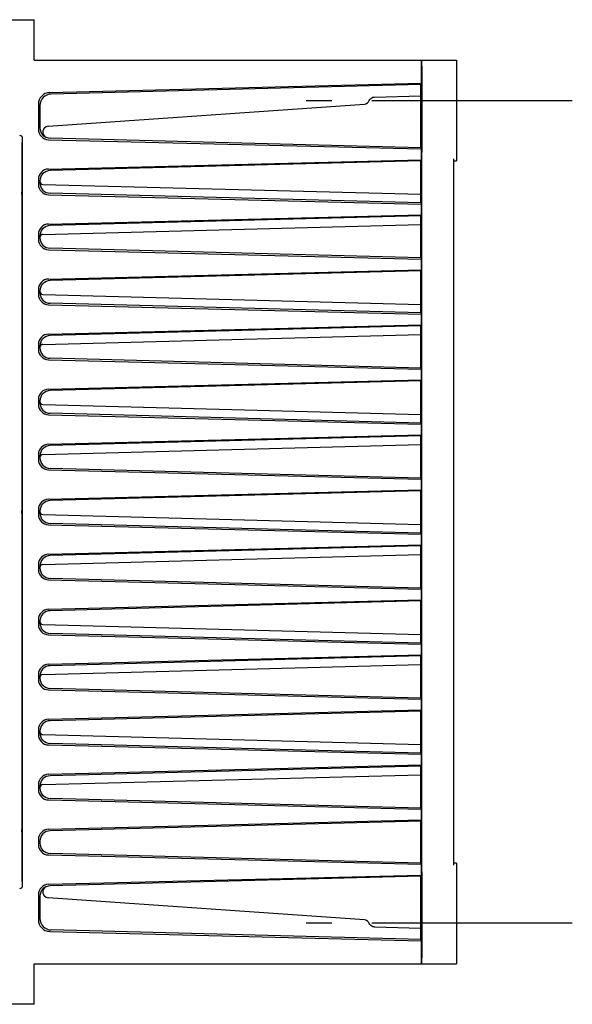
# Model space of a CAD drawing. Header units: millimetres. Extents: x 129 to 1625, y 132 to 1105.
# Tile 29 of 29: x 1398 to 1493, y 935 to 1105. Entities that reach past the tile are written whole.
import ezdxf

# ---------------------------------------------------------------- set-up
doc = ezdxf.new("R2010")
doc.units = ezdxf.units.MM
doc.header["$LTSCALE"] = 92.4
doc.linetypes.add('CENTER', pattern=[0.6, 0.375, -0.075, 0.075, -0.075])
doc.linetypes.add('HIDDEN', pattern=[0.2, 0.1, -0.1])
for name, color, linetype in [('ALL_AXIS', 7, 'CONTINUOUS'), ('ALL_FEATURES', 7, 'CONTINUOUS'), ('DEFAULT_2', 8, 'HIDDEN')]:
    doc.layers.add(name, color=color, linetype=linetype)

msp = doc.modelspace()

# ---------------------------------------------------------------- linework, layer by layer
at = {"layer": 'ALL_AXIS', "color": 7, "linetype": 'CENTER'}
for p, q in [((1493, 1091), (1447, 1091)), ((1493, 949), (1447, 949))]:
    msp.add_line(p, q, dxfattribs=at)
at = {"layer": 'ALL_FEATURES', "color": 7, "linetype": 'CONTINUOUS'}
for p, q in [((1388, 1105), (1400, 1105)), ((1400, 1098), (1400, 1105)), ((1400, 1098), (1473, 1098)), ((1466.8866, 1098), (1466.8866, 1094.022)), ((1467, 1097), (1467, 1082.109)), ((1473, 1098), (1473, 1080.657)), ((1402.6865, 1092.4192), (1466.8866, 1094.022)), ((1466.841, 1093.8387), (1402.9476, 1092.1656)), ((1466.8866, 1094.022), (1466.841, 1093.8387)), ((1466.841, 1082.8589), (1466.841, 1093.8387)), ((1458.7581, 1091.6464), (1458.8144, 1091.6495)), ((1458.8144, 1091.6495), (1466.841, 1091.8597)), ((1400.7376, 1090.421), (1400.7376, 1086.0816)), ((1401, 1090.1663), (1401, 1086.3365)), ((1402.4137, 1086.5992), (1457.07, 1090.4347)), ((1457.9203, 1091.0411), (1457.9222, 1091.0456)), ((1397.8909, 1083.7904), (1397.8909, 956.2096)), ((1398, 955.5), (1398, 1084.5)), ((1402.4916, 1084.2833), (1466.8866, 1082.6756)), ((1466.841, 1082.8589), (1402.7519, 1084.5371)), ((1466.841, 1082.8589), (1466.8866, 1082.6756)), ((1466.8866, 1082.6756), (1466.8866, 1080.8244)), ((1402.4916, 1079.2167), (1466.8866, 1080.8244)), ((1466.841, 1080.6411), (1402.7529, 1078.9629)), ((1466.841, 1080.6411), (1466.8866, 1080.8244)), ((1466.841, 1073.3589), (1466.841, 1080.6411)), ((1466.9916, 1081.1096), (1466.9633, 1080.9963)), ((1472.5, 959.0037), (1472.5, 1080.9963)), ((1472.5, 1080.6564), (1473, 1080.657)), ((1397.9212, 1077.2725), (1397.9214, 1077.2725)), ((1400.7376, 1077.4184), (1400.7376, 1076.5816)), ((1401, 1077.1635), (1401, 1076.8365)), ((1401.4869, 1076.5624), (1466.841, 1074.8511)), ((1402.4916, 1074.7833), (1466.8866, 1073.1756)), ((1466.841, 1073.3589), (1402.7519, 1075.0371)), ((1466.9127, 1075), (1466.9127, 965)), ((1397.9214, 1072.7275), (1397.9212, 1072.7275)), ((1466.841, 1073.3589), (1466.8866, 1073.1756)), ((1466.8866, 1073.1756), (1466.8866, 1071.3244)), ((1402.4916, 1069.7167), (1466.8866, 1071.3244)), ((1466.841, 1071.1411), (1402.7529, 1069.4629)), ((1466.841, 1071.1411), (1466.8866, 1071.3244)), ((1466.841, 1063.8589), (1466.841, 1071.1411)), ((1401.4869, 1067.9376), (1466.841, 1069.6489)), ((1400.7376, 1067.9184), (1400.7376, 1067.0816)), ((1401, 1067.6635), (1401, 1067.3365)), ((1402.4916, 1065.2833), (1466.8866, 1063.6756)), ((1466.841, 1063.8589), (1402.7519, 1065.5371)), ((1466.841, 1063.8589), (1466.8866, 1063.6756)), ((1466.8866, 1063.6756), (1466.8866, 1061.8244)), ((1402.4916, 1060.2167), (1466.8866, 1061.8244)), ((1466.841, 1061.6411), (1402.7529, 1059.9629)), ((1466.841, 1061.6411), (1466.8866, 1061.8244)), ((1466.841, 1054.3589), (1466.841, 1061.6411)), ((1400.7376, 1058.4184), (1400.7376, 1057.5816)), ((1401, 1058.1635), (1401, 1057.8365)), ((1401.4869, 1057.5624), (1466.841, 1055.8511)), ((1402.4916, 1055.7833), (1466.8866, 1054.1756)), ((1466.841, 1054.3589), (1402.7519, 1056.0371)), ((1466.841, 1054.3589), (1466.8866, 1054.1756)), ((1466.8866, 1054.1756), (1466.8866, 1052.3244)), ((1402.4916, 1050.7167), (1466.8866, 1052.3244)), ((1466.841, 1052.1411), (1466.8866, 1052.3244)), ((1401.4869, 1048.9376), (1466.841, 1050.6489)), ((1466.841, 1052.1411), (1402.7529, 1050.4629)), ((1466.841, 1044.8589), (1466.841, 1052.1411)), ((1400.7376, 1048.9184), (1400.7376, 1048.0816)), ((1401, 1048.6635), (1401, 1048.3365)), ((1402.4916, 1046.2833), (1466.8866, 1044.6756)), ((1466.841, 1044.8589), (1402.7519, 1046.5371)), ((1466.841, 1044.8589), (1466.8866, 1044.6756)), ((1466.8866, 1044.6756), (1466.8866, 1042.8244)), ((1402.4916, 1041.2167), (1466.8866, 1042.8244)), ((1466.841, 1042.6411), (1402.7529, 1040.9629)), ((1466.841, 1042.6411), (1466.8866, 1042.8244)), ((1466.841, 1035.3589), (1466.841, 1042.6411)), ((1400.7376, 1039.4184), (1400.7376, 1038.5816)), ((1401, 1039.1635), (1401, 1038.8365)), ((1401.4869, 1038.5624), (1466.841, 1036.8511)), ((1466.841, 1035.3589), (1402.7519, 1037.0371)), ((1402.4916, 1036.7833), (1466.8866, 1035.1756)), ((1466.841, 1035.3589), (1466.8866, 1035.1756)), ((1466.8866, 1035.1756), (1466.8866, 1033.3244)), ((1402.4916, 1031.7167), (1466.8866, 1033.3244)), ((1466.841, 1033.1411), (1402.7529, 1031.4629)), ((1466.841, 1033.1411), (1466.8866, 1033.3244)), ((1466.841, 1025.8589), (1466.841, 1033.1411)), ((1401.4869, 1029.9376), (1466.841, 1031.6489)), ((1400.7376, 1029.9184), (1400.7376, 1029.0816)), ((1401, 1029.6635), (1401, 1029.3365)), ((1402.4916, 1027.2833), (1466.8866, 1025.6756)), ((1466.841, 1025.8589), (1402.7519, 1027.5371)), ((1466.841, 1025.8589), (1466.8866, 1025.6756)), ((1466.8866, 1025.6756), (1466.8866, 1023.8244)), ((1402.4916, 1022.2167), (1466.8866, 1023.8244)), ((1466.841, 1023.6411), (1402.7529, 1021.9629)), ((1466.841, 1023.6411), (1466.8866, 1023.8244)), ((1466.841, 1016.3589), (1466.841, 1023.6411)), ((1397.9212, 1022.2725), (1397.9214, 1022.2725)), ((1400.7376, 1020.4184), (1400.7376, 1019.5816)), ((1401, 1020.1635), (1401, 1019.8365)), ((1401.4869, 1019.5624), (1466.841, 1017.8511)), ((1397.9214, 1017.7275), (1397.9212, 1017.7275)), ((1402.4916, 1017.7833), (1466.8866, 1016.1756)), ((1466.841, 1016.3589), (1402.7519, 1018.0371)), ((1466.841, 1016.3589), (1466.8866, 1016.1756)), ((1466.8866, 1016.1756), (1466.8866, 1014.3244)), ((1402.4916, 1012.7167), (1466.8866, 1014.3244)), ((1466.841, 1014.1411), (1402.7529, 1012.4629)), ((1466.841, 1014.1411), (1466.8866, 1014.3244)), ((1466.841, 1006.8589), (1466.841, 1014.1411)), ((1401.4869, 1010.9376), (1466.841, 1012.6489)), ((1400.7376, 1010.9184), (1400.7376, 1010.0816)), ((1401, 1010.6635), (1401, 1010.3365)), ((1402.4916, 1008.2833), (1466.8866, 1006.6756)), ((1466.841, 1006.8589), (1402.7519, 1008.5371)), ((1466.841, 1006.8589), (1466.8866, 1006.6756)), ((1466.8866, 1006.6756), (1466.8866, 1004.8244)), ((1402.4916, 1003.2167), (1466.8866, 1004.8244)), ((1466.841, 1004.6411), (1466.8866, 1004.8244)), ((1466.841, 1004.6411), (1402.7529, 1002.9629)), ((1466.841, 997.3589), (1466.841, 1004.6411)), ((1400.7376, 1001.4184), (1400.7376, 1000.5816)), ((1401, 1001.1635), (1401, 1000.8365)), ((1401.4869, 1000.5624), (1466.841, 998.8511)), ((1402.4916, 998.7833), (1466.8866, 997.1756)), ((1466.841, 997.3589), (1402.7519, 999.0371)), ((1466.841, 997.3589), (1466.8866, 997.1756)), ((1466.8866, 997.1756), (1466.8866, 995.3244)), ((1402.4916, 993.7167), (1466.8866, 995.3244)), ((1466.841, 995.1411), (1402.7529, 993.4629)), ((1466.841, 995.1411), (1466.8866, 995.3244)), ((1466.841, 987.8589), (1466.841, 995.1411)), ((1401.4869, 991.9376), (1466.841, 993.6489)), ((1400.7376, 991.9184), (1400.7376, 991.0816)), ((1401, 991.6635), (1401, 991.3365)), ((1466.841, 987.8589), (1402.7519, 989.5371)), ((1402.4916, 989.2833), (1466.8866, 987.6756)), ((1466.841, 987.8589), (1466.8866, 987.6756)), ((1466.8866, 987.6756), (1466.8866, 985.8244)), ((1402.4916, 984.2167), (1466.8866, 985.8244)), ((1466.841, 985.6411), (1402.7529, 983.9629)), ((1466.841, 985.6411), (1466.8866, 985.8244)), ((1466.841, 978.3589), (1466.841, 985.6411)), ((1400.7376, 982.4184), (1400.7376, 981.5816)), ((1401, 982.1635), (1401, 981.8365)), ((1401.4869, 981.5624), (1466.841, 979.8511)), ((1402.4916, 979.7833), (1466.8866, 978.1756)), ((1466.841, 978.3589), (1402.7519, 980.0371)), ((1466.841, 978.3589), (1466.8866, 978.1756)), ((1466.8866, 978.1756), (1466.8866, 976.3244)), ((1402.4916, 974.7167), (1466.8866, 976.3244)), ((1466.841, 976.1411), (1402.7529, 974.4629)), ((1466.841, 976.1411), (1466.8866, 976.3244)), ((1466.841, 968.8589), (1466.841, 976.1411)), ((1401.4869, 972.9376), (1466.841, 974.6489)), ((1400.7376, 972.9184), (1400.7376, 972.0816)), ((1401, 972.6635), (1401, 972.3365)), ((1402.4916, 970.2833), (1466.8866, 968.6756)), ((1466.841, 968.8589), (1402.7519, 970.5371)), ((1466.841, 968.8589), (1466.8866, 968.6756)), ((1466.8866, 968.6756), (1466.8866, 966.8244)), ((1397.9212, 967.2725), (1397.9214, 967.2725)), ((1402.4916, 965.2167), (1466.8866, 966.8244)), ((1466.841, 966.6411), (1402.7529, 964.9629)), ((1466.841, 966.6411), (1466.8866, 966.8244)), ((1466.841, 959.3589), (1466.841, 966.6411)), ((1397.9214, 962.7275), (1397.9212, 962.7275)), ((1400.7376, 963.4184), (1400.7376, 962.5816)), ((1401, 963.1635), (1401, 962.8365)), ((1402.4916, 960.7833), (1466.8866, 959.1756)), ((1466.841, 959.3589), (1402.7519, 961.0371)), ((1466.841, 959.3589), (1466.8866, 959.1756)), ((1466.8866, 959.1756), (1466.8866, 957.3244)), ((1466.9633, 959.0037), (1466.9916, 958.8904)), ((1473, 959.343), (1472.5, 959.3436)), ((1473, 959.343), (1473, 942)), ((1402.4916, 955.7167), (1466.8866, 957.3244)), ((1466.841, 957.1411), (1402.7529, 955.4629)), ((1466.841, 957.1411), (1466.8866, 957.3244)), ((1466.841, 946.1613), (1466.841, 957.1411)), ((1467, 957.891), (1467, 943)), ((1400.7376, 953.9184), (1400.7376, 949.579)), ((1401, 953.6635), (1401, 949.8337)), ((1457.0701, 949.5653), (1402.4137, 953.4008)), ((1457.9203, 948.9589), (1457.9222, 948.9544)), ((1402.6865, 947.5808), (1466.8866, 945.978)), ((1466.841, 946.1613), (1402.9465, 947.8344)), ((1458.8144, 948.3505), (1458.7581, 948.3536)), ((1458.8144, 948.3505), (1466.841, 948.1403)), ((1466.8866, 945.978), (1466.841, 946.1613)), ((1466.8866, 945.978), (1466.8866, 942)), ((1400, 942), (1473, 942)), ((1400, 935), (1400, 942)), ((1400, 935), (1388, 935))]:
    msp.add_line(p, q, dxfattribs=at)
for points in [[(1457.9203, 1091.0411), (1458.0254, 1091.2291), (1458.1697, 1091.3914), (1458.3456, 1091.5187), (1458.5449, 1091.6051), (1458.7581, 1091.6464)], [(1458.7581, 948.3536), (1458.5449, 948.3949), (1458.3456, 948.4813), (1458.1697, 948.6086), (1458.0254, 948.7709), (1457.9203, 948.9589)]]:
    msp.add_lwpolyline(points, dxfattribs=at)
for centre, radius, start, end in [((1403, 1090.1663), 2, 91.5, 180), ((1457, 1091.4323), 1, 274.014176, 337.25365), ((1402.8, 1086.3365), 1.8, 180, 268.5), ((1402.4837, 1085.6017), 1, 94.014176, 246.71391), ((1402.8, 1077.1635), 1.8, 91.5, 180), ((1401.5, 1077.0622), 0.5, 180, 268.5), ((1402.8, 1076.8365), 1.8, 180, 268.5), ((1402.8, 1067.6635), 1.8, 91.5, 180), ((1401.5, 1067.4378), 0.5, 91.5, 180), ((1402.8, 1067.3365), 1.8, 180, 268.5), ((1402.8, 1058.1635), 1.8, 91.5, 180), ((1401.5, 1058.0622), 0.5, 180, 268.5), ((1402.8, 1057.8365), 1.8, 180, 268.5), ((1402.8, 1048.6635), 1.8, 91.5, 180), ((1401.5, 1048.4378), 0.5, 91.5, 180), ((1402.8, 1048.3365), 1.8, 180, 268.5), ((1402.8, 1039.1635), 1.8, 91.5, 180), ((1401.5, 1039.0622), 0.5, 180, 268.5), ((1402.8, 1038.8365), 1.8, 180, 268.5), ((1402.8, 1029.6635), 1.8, 91.5, 180), ((1401.5, 1029.4378), 0.5, 91.5, 180), ((1402.8, 1029.3365), 1.8, 180, 268.5), ((1402.8, 1020.1635), 1.8, 91.5, 180), ((1401.5, 1020.0622), 0.5, 180, 268.5), ((1402.8, 1019.8365), 1.8, 180, 268.5), ((1402.8, 1010.6635), 1.8, 91.5, 180), ((1401.5, 1010.4378), 0.5, 91.5, 180), ((1402.8, 1010.3365), 1.8, 180, 268.5), ((1402.8, 1001.1635), 1.8, 91.5, 180), ((1401.5, 1001.0622), 0.5, 180, 268.5), ((1402.8, 1000.8365), 1.8, 180, 268.5), ((1402.8, 991.6635), 1.8, 91.5, 180), ((1401.5, 991.4378), 0.5, 91.5, 180), ((1402.8, 991.3365), 1.8, 180, 268.5), ((1402.8, 982.1635), 1.8, 91.5, 180), ((1401.5, 982.0622), 0.5, 180, 268.5), ((1402.8, 981.8365), 1.8, 180, 268.5), ((1402.8, 972.6635), 1.8, 91.5, 180), ((1401.5, 972.4378), 0.5, 91.5, 180), ((1402.8, 972.3365), 1.8, 180, 268.5), ((1402.8, 963.1635), 1.8, 91.5, 180), ((1402.8, 962.8365), 1.8, 180, 268.5), ((1402.8, 953.6635), 1.8, 91.5, 180), ((1402.4837, 954.3983), 1, 113.28609, 265.985824), ((1403, 949.8337), 2, 180, 268.5), ((1457, 948.5677), 1, 22.745792, 85.980716)]:
    msp.add_arc(centre, radius, start, end, dxfattribs=at)
for centre, major_axis, ratio, start_param, end_param in [((1466.9913, 1097), (0, 1), 0.00872687, -1.57079633, 0), ((1402.7388, 1090.4187), (1.4335, -1.3981), 0.99881235, 2.36926854, 3.91391601), ((1397.5, 1084.4999), (0.2236, 0.4473), 0.99980964, -1.10710303, 0.463541), ((1402.5387, 1086.0838), (1.2901, 1.2583), 0.99881235, 2.3692693, 3.91391677), ((1466.9913, 1082.109), (0, 1), 0.00872687, -3.10668607, -1.57079633), ((1466.9651, 1075), (0, 6), 0.00872687, 0.03490658, 1.57079633), ((1402.5387, 1077.4162), (1.2901, -1.2583), 0.99881235, 2.36926854, 3.91391601), ((1402.5387, 1076.5838), (1.2901, 1.2583), 0.99881235, 2.3692693, 3.91391677), ((1402.5387, 1067.9162), (1.2901, -1.2583), 0.99881235, 2.36926854, 3.91391601), ((1402.5387, 1067.0838), (1.2901, 1.2583), 0.99881235, 2.3692693, 3.91391677), ((1402.5387, 1058.4162), (1.2901, -1.2583), 0.99881235, 2.36926854, 3.91391601), ((1402.5387, 1057.5838), (1.2901, 1.2583), 0.99881235, 2.3692693, 3.91391677), ((1402.5387, 1048.9162), (1.2901, -1.2583), 0.99881235, 2.36926854, 3.91391601), ((1402.5387, 1048.0838), (1.2901, 1.2583), 0.99881235, 2.3692693, 3.91391677), ((1402.5387, 1039.4162), (1.2901, -1.2583), 0.99881235, 2.36926854, 3.91391601), ((1402.5387, 1038.5838), (1.2901, 1.2583), 0.99881235, 2.3692693, 3.91391677), ((1402.5387, 1029.9162), (1.2901, -1.2583), 0.99881235, 2.36926854, 3.91391601), ((1402.5387, 1029.0838), (1.2901, 1.2583), 0.99881235, 2.3692693, 3.91391677), ((1402.5387, 1020.4162), (1.2901, -1.2583), 0.99881235, 2.36926854, 3.91391601), ((1402.5387, 1019.5838), (1.2901, 1.2583), 0.99881235, 2.3692693, 3.91391677), ((1402.5387, 1010.9162), (1.2901, -1.2583), 0.99881235, 2.36926854, 3.91391601), ((1402.5387, 1010.0838), (1.2901, 1.2583), 0.99881235, 2.3692693, 3.91391677), ((1402.5387, 1001.4162), (1.2901, -1.2583), 0.99881235, 2.36926854, 3.91391601), ((1402.5387, 1000.5838), (1.2901, 1.2583), 0.99881235, 2.3692693, 3.91391677), ((1402.5387, 991.9162), (1.2901, -1.2583), 0.99881235, 2.36926854, 3.91391601), ((1402.5387, 991.0838), (1.2901, 1.2583), 0.99881235, 2.3692693, 3.91391677), ((1402.5387, 982.4162), (1.2901, -1.2583), 0.99881235, 2.36926854, 3.91391601), ((1402.5387, 981.5838), (1.2901, 1.2583), 0.99881235, 2.3692693, 3.91391677), ((1402.5387, 972.9162), (1.2901, -1.2583), 0.99881235, 2.36926854, 3.91391601), ((1402.5387, 972.0838), (1.2901, 1.2583), 0.99881235, 2.3692693, 3.91391677), ((1402.5387, 963.4162), (1.2901, -1.2583), 0.99881235, 2.36926854, 3.91391601), ((1466.9651, 965), (0, 6), 0.00872687, -4.71238898, -3.17649924), ((1402.5387, 962.5838), (1.2901, 1.2583), 0.99881235, 2.3692693, 3.91391677), ((1466.9913, 957.891), (0, 1), 0.00872687, -1.57079633, -0.03490658), ((1397.5, 955.5001), (-0.2236, 0.4473), 0.99980964, -3.60513365, -2.03448963), ((1402.5387, 953.9162), (1.2901, -1.2583), 0.99881235, 2.36926854, 3.91391601), ((1402.7388, 949.5813), (1.4335, 1.3981), 0.99881235, 2.3692693, 3.91391677), ((1466.9913, 943), (0, 1), 0.00872687, -3.14159265, -1.57079633)]:
    msp.add_ellipse(centre, major_axis=major_axis, ratio=ratio, start_param=start_param, end_param=end_param, dxfattribs=at)
for centre in [(1466.9476, 1091), (1466.9476, 949)]:
    msp.add_ellipse(centre, major_axis=(0, 3.4991), ratio=0.00872687, dxfattribs=at)
for points, knots in [([(1397.911, 1073.0657), (1397.9019, 1073.7113), (1397.9013, 1075.0018), (1397.9019, 1076.2923), (1397.9111, 1076.9371)], [0, 0, 0, 0, 0.50032346, 1, 1, 1, 1]), ([(1397.9111, 1076.9371), (1397.9117, 1076.9846), (1397.9132, 1077.0669), (1397.9149, 1077.162), (1397.9173, 1077.2181), (1397.9178, 1077.2459), (1397.9203, 1077.2618), (1397.9197, 1077.2708), (1397.9212, 1077.2724)], [0, 0, 0, 0, 0.42459035, 0.73641311, 0.84814784, 0.92948501, 0.98006798, 1, 1, 1, 1]), ([(1397.9214, 1077.2725), (1397.9233, 1077.2725), (1397.922, 1077.2611), (1397.9253, 1077.2489), (1397.9253, 1077.2197), (1397.9271, 1077.1831), (1397.9282, 1077.1348), (1397.9301, 1077.051), (1397.9311, 1076.9829), (1397.9318, 1076.9343)], [0, 0, 0, 0, 0.01646484, 0.0645255, 0.14429193, 0.2554384, 0.39733046, 0.56929118, 1, 1, 1, 1]), ([(1397.9318, 1076.9343), (1397.941, 1076.2887), (1397.9415, 1074.9982), (1397.941, 1073.7077), (1397.9318, 1073.0629)], [0, 0, 0, 0, 0.50032346, 1, 1, 1, 1]), ([(1397.9212, 1072.7276), (1397.9197, 1072.7292), (1397.9204, 1072.7383), (1397.9177, 1072.7543), (1397.9173, 1072.7823), (1397.9149, 1072.8389), (1397.9131, 1072.9348), (1397.9117, 1073.0178), (1397.911, 1073.0657)], [0, 0, 0, 0, 0.01990546, 0.0704737, 0.15173792, 0.26335131, 0.57513881, 1, 1, 1, 1]), ([(1397.9318, 1073.0629), (1397.9311, 1073.0147), (1397.9301, 1072.9472), (1397.9282, 1072.8641), (1397.9271, 1072.8161), (1397.9253, 1072.7799), (1397.9253, 1072.7509), (1397.922, 1072.7388), (1397.9233, 1072.7274), (1397.9214, 1072.7275)], [0, 0, 0, 0, 0.43063057, 0.60260276, 0.74459763, 0.85584963, 0.93563099, 0.98361831, 1, 1, 1, 1]), ([(1397.911, 1018.0657), (1397.9019, 1018.7113), (1397.9013, 1020.0018), (1397.9019, 1021.2923), (1397.9111, 1021.9371)], [0, 0, 0, 0, 0.50032346, 1, 1, 1, 1]), ([(1397.9111, 1021.9371), (1397.9117, 1021.9846), (1397.9132, 1022.0669), (1397.9149, 1022.162), (1397.9173, 1022.2181), (1397.9178, 1022.2459), (1397.9203, 1022.2618), (1397.9197, 1022.2708), (1397.9212, 1022.2724)], [0, 0, 0, 0, 0.42459035, 0.73641311, 0.84814784, 0.92948501, 0.98006798, 1, 1, 1, 1]), ([(1397.9214, 1022.2725), (1397.9233, 1022.2725), (1397.922, 1022.2611), (1397.9253, 1022.2489), (1397.9253, 1022.2197), (1397.9271, 1022.1831), (1397.9282, 1022.1348), (1397.9301, 1022.051), (1397.9311, 1021.9829), (1397.9318, 1021.9343)], [0, 0, 0, 0, 0.01646484, 0.0645255, 0.14429193, 0.2554384, 0.39733046, 0.56929118, 1, 1, 1, 1]), ([(1397.9318, 1021.9343), (1397.941, 1021.2887), (1397.9415, 1019.9982), (1397.941, 1018.7077), (1397.9318, 1018.0629)], [0, 0, 0, 0, 0.50032346, 1, 1, 1, 1]), ([(1397.9212, 1017.7276), (1397.9197, 1017.7292), (1397.9204, 1017.7383), (1397.9177, 1017.7543), (1397.9173, 1017.7823), (1397.9149, 1017.8389), (1397.9131, 1017.9348), (1397.9117, 1018.0178), (1397.911, 1018.0657)], [0, 0, 0, 0, 0.01990546, 0.0704737, 0.15173792, 0.26335131, 0.57513881, 1, 1, 1, 1]), ([(1397.9318, 1018.0629), (1397.9311, 1018.0147), (1397.9301, 1017.9472), (1397.9282, 1017.8641), (1397.9271, 1017.8161), (1397.9253, 1017.7799), (1397.9253, 1017.7509), (1397.922, 1017.7388), (1397.9233, 1017.7274), (1397.9214, 1017.7275)], [0, 0, 0, 0, 0.43063057, 0.60260276, 0.74459763, 0.85584963, 0.93563099, 0.98361831, 1, 1, 1, 1]), ([(1397.911, 963.0657), (1397.9019, 963.7113), (1397.9013, 965.0018), (1397.9019, 966.2923), (1397.9111, 966.9371)], [0, 0, 0, 0, 0.50032346, 1, 1, 1, 1]), ([(1397.9111, 966.9371), (1397.9117, 966.9846), (1397.9132, 967.0669), (1397.9149, 967.162), (1397.9173, 967.2181), (1397.9178, 967.2459), (1397.9203, 967.2618), (1397.9197, 967.2708), (1397.9212, 967.2724)], [0, 0, 0, 0, 0.42459035, 0.73641311, 0.84814784, 0.92948501, 0.98006798, 1, 1, 1, 1]), ([(1397.9214, 967.2725), (1397.9233, 967.2725), (1397.922, 967.2611), (1397.9253, 967.2489), (1397.9253, 967.2197), (1397.9271, 967.1831), (1397.9282, 967.1348), (1397.9301, 967.051), (1397.9311, 966.9829), (1397.9318, 966.9343)], [0, 0, 0, 0, 0.01646484, 0.0645255, 0.14429193, 0.2554384, 0.39733046, 0.56929118, 1, 1, 1, 1]), ([(1397.9318, 966.9343), (1397.941, 966.2887), (1397.9415, 964.9982), (1397.941, 963.7077), (1397.9318, 963.0629)], [0, 0, 0, 0, 0.50032346, 1, 1, 1, 1]), ([(1397.9212, 962.7276), (1397.9197, 962.7292), (1397.9204, 962.7383), (1397.9177, 962.7543), (1397.9173, 962.7823), (1397.9149, 962.8389), (1397.9131, 962.9348), (1397.9117, 963.0178), (1397.911, 963.0657)], [0, 0, 0, 0, 0.01990546, 0.0704737, 0.15173792, 0.26335131, 0.57513881, 1, 1, 1, 1]), ([(1397.9318, 963.0629), (1397.9311, 963.0147), (1397.9301, 962.9472), (1397.9282, 962.8641), (1397.9271, 962.8161), (1397.9253, 962.7799), (1397.9253, 962.7509), (1397.922, 962.7388), (1397.9233, 962.7274), (1397.9214, 962.7275)], [0, 0, 0, 0, 0.43063057, 0.60260276, 0.74459763, 0.85584963, 0.93563099, 0.98361831, 1, 1, 1, 1])]:
    msp.add_open_spline(points, degree=3, knots=knots, dxfattribs=at)
at = {"layer": 'DEFAULT_2', "color": 8, "linetype": 'HIDDEN'}
for centre in [(1397.9215, 1075), (1397.9215, 1020), (1397.9215, 965)]:
    msp.add_ellipse(centre, major_axis=(0, 2), ratio=0.00872687, start_param=-3.14159265, end_param=0, dxfattribs=at)

doc.saveas('drawing.dxf')
